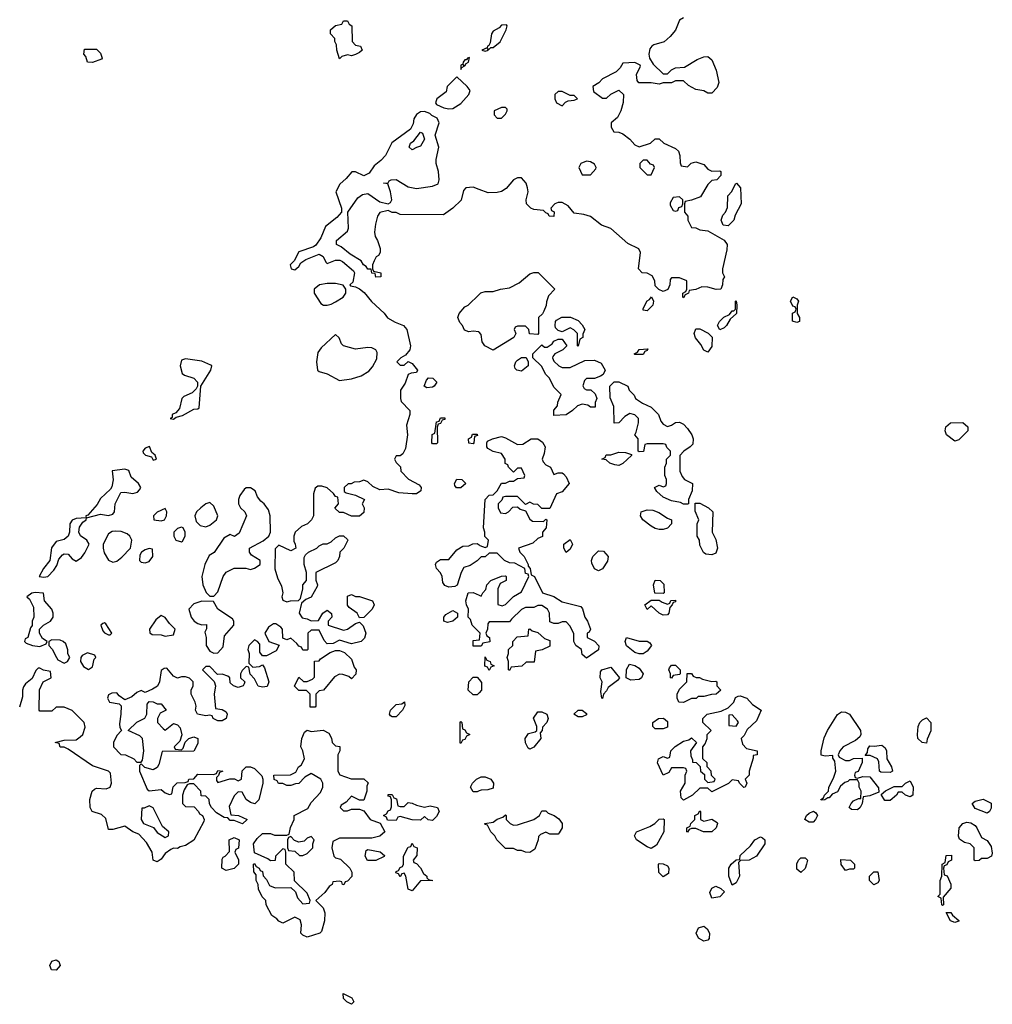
# Model space of a CAD drawing. Header units: inches. Extents: x 2601469 to 2753575, y 449403 to 582909.
# Tile 218 of 256: x 2627730 to 2632535, y 543678 to 548540. Entities that reach past the tile are written whole.
import ezdxf

# ---------------------------------------------------------------- set-up
doc = ezdxf.new("R2010")
doc.units = ezdxf.units.IN
doc.header["$MEASUREMENT"] = 0
doc.layers.add('C6524', color=7, linetype='Continuous')
doc.layers.add('C6534', color=7, linetype='Continuous')

msp = doc.modelspace()

# ---------------------------------------------------------------- linework, layer by layer
at = {"layer": 'C6524', "color": 4}
for points, elevation in [([(2629370, 548362), (2629350, 548366), (2629322, 548358), (2629310, 548346), (2629298, 548390), (2629296.4, 548416.4), (2629287.3, 548432.7), (2629287.3, 548447.3), (2629266, 548470), (2629266, 548490), (2629290, 548512), (2629322, 548518), (2629330, 548534), (2629350, 548534), (2629358, 548518), (2629372, 548510), (2629372.7, 548432.7), (2629390, 548414), (2629414, 548410), (2629422, 548390), (2629410, 548378), (2629390, 548368)], 32), ([(2628090, 548329), (2628066, 548330), (2628058, 548358), (2628048, 548370), (2628050, 548394), (2628110, 548394), (2628130, 548374), (2628138, 548350), (2628134.4, 548345.6)], 32), ([(2629953.2, 548353.2), (2629942, 548350), (2629938, 548342), (2629930, 548342), (2629921, 548330), (2629919.8, 548320.2), (2629910, 548315.3), (2629910, 548294), (2629915.3, 548304.7), (2629926, 548310), (2629922, 548318), (2629930, 548312), (2629936, 548324), (2629948, 548330)], 36), ([(2629890, 548258), (2629842.8, 548210), (2629836.9, 548183.1), (2629791.3, 548150), (2629784, 548130), (2629790, 548121), (2629825.2, 548105.2), (2629850, 548099.1), (2629870, 548102), (2629910, 548126), (2629949, 548170), (2629955.3, 548190), (2629941.2, 548210)], 36), ([(2629670, 547897.2), (2629654, 547910), (2629660.9, 547930), (2629678.4, 547941.6), (2629710, 547984.7), (2629719.8, 547979.8), (2629731, 547950), (2629710, 547915.3), (2629690, 547909.2)], 36), ([(2629290, 547238), (2629250, 547238), (2629212, 547230), (2629184.7, 547210), (2629184.7, 547190), (2629218, 547138), (2629231, 547131), (2629250, 547130.8), (2629270, 547134.8), (2629290, 547146.8), (2629328.7, 547170), (2629342, 547190), (2629342, 547210), (2629329, 547229)], 36), ([(2629290, 546986), (2629219.8, 546920.2), (2629203.5, 546896.5), (2629196, 546850), (2629202, 546810), (2629210, 546802), (2629250, 546792), (2629310, 546758), (2629370, 546767.3), (2629418, 546782), (2629455.9, 546804.1), (2629474.2, 546825.8), (2629494.2, 546865.8), (2629497.2, 546897.2), (2629489.1, 546909.1), (2629470, 546919), (2629450, 546921.2), (2629390, 546913.2), (2629330, 546929), (2629320.2, 546940.2), (2629308.4, 546968.4)], 36), ([(2628550, 546865.2), (2628530, 546858), (2628522.8, 546830), (2628533.2, 546793.2), (2628544.7, 546784.7), (2628590.6, 546770), (2628608.4, 546750), (2628608.5, 546730), (2628603.1, 546716.9), (2628582.8, 546697.2), (2628541.1, 546678.9), (2628531, 546670), (2628519.2, 546620.8), (2628501.6, 546598.4), (2628484, 546590), (2628483.6, 546576.4), (2628474, 546570), (2628490, 546568.2), (2628503.2, 546576.8), (2628535.1, 546584.9), (2628590, 546616), (2628610, 546618), (2628616.5, 546623.5), (2628626, 546730), (2628675.6, 546810), (2628679, 546830), (2628674.5, 546834.5), (2628630, 546853.2)], 36), ([(2629742, 546722), (2629728.7, 546730), (2629740.2, 546759.8), (2629749.3, 546770.7), (2629772, 546770), (2629790.7, 546750.7), (2629778, 546730), (2629770, 546725.2)], 36), ([(2629770, 546446), (2629766, 546450), (2629768.4, 546491.6), (2629782, 546498), (2629790, 546554), (2629802, 546558), (2629810, 546574), (2629830, 546574), (2629830, 546566), (2629818, 546562), (2629810, 546546), (2629798, 546542), (2629792.7, 546527.3), (2629794, 546450), (2629790, 546446)], 36), ([(2629970, 546446), (2629948.9, 546448.9), (2629948, 546470), (2629962, 546478), (2629967.3, 546492.7), (2629990, 546494), (2629992.7, 546487.3), (2629978, 546482), (2629974, 546450)], 36), ([(2628371.8, 546431.8), (2628350, 546424), (2628338.8, 546410), (2628340.7, 546400.7), (2628352, 546390), (2628381, 546381), (2628390, 546364.7), (2628406, 546370), (2628399, 546390), (2628382.5, 546402.5)], 36), ([(2628250, 546320.5), (2628188.1, 546311.9), (2628192.5, 546267.5), (2628186.1, 546233.9), (2628178.7, 546221.3), (2628130, 546176), (2628113.8, 546146.2), (2628066.4, 546093.6), (2628058, 546090), (2628059.6, 546080.4), (2628010, 546077), (2627990, 546068.7), (2627978.8, 546050), (2627977.1, 546010), (2627970.4, 545989.6), (2627950, 545973.6), (2627910, 545964), (2627888.1, 545931.9), (2627879.3, 545870), (2627848.4, 545830), (2627827.3, 545790), (2627850, 545786.8), (2627870, 545791.3), (2627898.9, 545821.1), (2627914.8, 545845.2), (2627924.2, 545875.8), (2627942.4, 545897.6), (2627950, 545902), (2627970, 545900.7), (2627990, 545878), (2628010, 545866.8), (2628035.1, 545884.9), (2628052.7, 545907.3), (2628073.2, 545950), (2628062.7, 545970), (2628031.3, 545991.3), (2628022, 546010), (2628025.4, 546034.6), (2628042, 546058), (2628059, 546070), (2628060.2, 546079.8), (2628130, 546099.1), (2628170, 546091.3), (2628190, 546098), (2628199, 546110), (2628202, 546150), (2628230, 546204.7), (2628250, 546206.8), (2628290, 546200.7), (2628312.3, 546207.7), (2628322, 546218), (2628329, 546230), (2628317.2, 546250), (2628280.9, 546280.9), (2628270, 546314)], 36), ([(2629910, 546228), (2629888.4, 546228.4), (2629880.4, 546240.4), (2629878, 546250), (2629890, 546271.3), (2629914, 546270), (2629934, 546250)], 36), ([(2628870, 546228.7), (2628850, 546228.7), (2628839.8, 546220.2), (2628818, 546190), (2628811.3, 546170), (2628812, 546150), (2628822, 546130), (2628842, 546110), (2628851, 546090), (2628815.3, 546004.7), (2628792, 545988), (2628770, 545998), (2628739.6, 545980.4), (2628690.8, 545909.2), (2628666.4, 545893.6), (2628644.7, 545850), (2628631, 545790), (2628636, 545750), (2628651.6, 545711.6), (2628670, 545694), (2628690, 545694), (2628710, 545714), (2628735.3, 545790), (2628750, 545811.3), (2628790, 545832), (2628848.4, 545831.6), (2628870, 545824.7), (2628890, 545831.3), (2628918, 545850), (2628918, 545870), (2628876.4, 545896.4), (2628866, 545910), (2628866, 545930), (2628933.6, 545966.4), (2628962, 545990), (2628969, 546010), (2628968.7, 546090), (2628959, 546119), (2628938, 546150), (2628922, 546162), (2628904.7, 546184.7), (2628894, 546214)], 36), ([(2628670, 546155.3), (2628650, 546148.7), (2628624.7, 546130), (2628604.7, 546110), (2628596, 546090), (2628602, 546062), (2628622, 546042), (2628650, 546036), (2628670, 546044.7), (2628702, 546070), (2628709, 546090), (2628690, 546138)], 36), ([(2628450, 546126), (2628410, 546108), (2628392, 546090), (2628394, 546070), (2628430, 546064.7), (2628446, 546070), (2628455.3, 546090), (2628458, 546110)], 36), ([(2628204.9, 546015.1), (2628187.3, 546012.7), (2628170, 546002), (2628142.8, 545950), (2628142.8, 545930), (2628147.3, 545907.3), (2628170, 545871.3), (2628190, 545861), (2628210, 545866), (2628234.8, 545885.2), (2628278, 545930), (2628284, 545970), (2628275.3, 545990), (2628260.9, 546000.9), (2628231.9, 546011.9)], 36), ([(2628530, 546034), (2628510, 546028), (2628492, 546010), (2628492, 545990), (2628502, 545970), (2628530, 545962), (2628535.3, 545964.7), (2628548, 545990), (2628548, 546010), (2628538, 546030)], 36), ([(2628370, 545928), (2628350, 545922), (2628332, 545910), (2628323.6, 545896.4), (2628322, 545870), (2628330, 545862), (2628350, 545858), (2628370, 545864.7), (2628388.7, 545890), (2628386, 545926)], 36), ([(2627807.7, 545712.3), (2627790, 545709), (2627766, 545690), (2627778.8, 545678.8), (2627799.3, 545639.3), (2627801, 545590), (2627792, 545570), (2627791.6, 545548.4), (2627783.6, 545536.4), (2627771.3, 545488.7), (2627758, 545482), (2627754, 545470), (2627762, 545462), (2627794, 545450), (2627830, 545444.7), (2627862, 545458), (2627866, 545470), (2627844, 545484), (2627828, 545510), (2627828, 545530), (2627848, 545550), (2627882, 545570), (2627895.3, 545590), (2627895.3, 545610), (2627888.7, 545630), (2627853.2, 545670), (2627848.4, 545708.4)], 36), ([(2628630, 545668), (2628590, 545655.3), (2628566, 545630), (2628578, 545590), (2628592, 545570), (2628610, 545558), (2628630, 545552), (2628652.7, 545552.7), (2628652.7, 545532.7), (2628644.7, 545515.3), (2628652, 545490), (2628652, 545450), (2628670, 545422), (2628690, 545412), (2628710, 545414), (2628736.4, 545443.6), (2628742, 545498), (2628788, 545550), (2628788.7, 545570), (2628782, 545582), (2628708.9, 545628.9), (2628687.3, 545667.3)], 36), ([(2629390, 545692), (2629410, 545692), (2629474, 545670), (2629482, 545650), (2629472, 545630), (2629430, 545588), (2629410, 545586), (2629398, 545610), (2629358, 545638), (2629349.1, 545649.1), (2629350, 545694), (2629370, 545702)], 36), ([(2629844, 545564), (2629826, 545570), (2629826, 545590), (2629836.4, 545603.6), (2629870, 545622), (2629894, 545610), (2629894, 545590), (2629870, 545569.2)], 36), ([(2628430, 545598), (2628403.5, 545576.5), (2628372, 545530), (2628372.7, 545512.7), (2628384.7, 545504.7), (2628430, 545502.8), (2628450, 545496), (2628490, 545502), (2628498, 545530), (2628470, 545558), (2628450, 545588)], 36), ([(2628150, 545562), (2628141, 545559), (2628132, 545550), (2628142, 545522), (2628150, 545512), (2628170, 545502), (2628178, 545502), (2628186, 545510), (2628156.5, 545556.5)], 36), ([(2627890, 545478), (2627874, 545470), (2627874, 545450), (2627891.6, 545431.6), (2627912, 545390), (2627919.6, 545379.6), (2627950, 545362), (2627966, 545370), (2627978, 545390), (2627968.7, 545408.7), (2627968.4, 545428.4), (2627958, 545458), (2627946, 545470), (2627930, 545475.3)], 36), ([(2629370, 545286), (2629356.4, 545296.4), (2629327.3, 545307.3), (2629310, 545308), (2629285.4, 545294.6), (2629231.1, 545228.9), (2629210, 545226), (2629194, 545210), (2629194, 545150), (2629190, 545146), (2629166, 545146), (2629166, 545210), (2629147.3, 545227.3), (2629110, 545228), (2629088.4, 545248.4), (2629110, 545294), (2629132.7, 545272.7), (2629150, 545272), (2629176.4, 545283.6), (2629187.3, 545292.7), (2629187.3, 545372.7), (2629210, 545374), (2629216.4, 545383.6), (2629264, 545416), (2629290, 545424.7), (2629310, 545424.7), (2629335.3, 545415.3), (2629370, 545382), (2629382.8, 545342.8), (2629392, 545330), (2629391.6, 545308.4)], 36), ([(2628066, 545414), (2628039.6, 545400.4), (2628032, 545390), (2628031.3, 545370), (2628045.4, 545345.4), (2628070, 545332), (2628090, 545344.7), (2628098, 545382), (2628106, 545390), (2628102, 545402)], 36), ([(2629570, 545098), (2629563.1, 545103.1), (2629558, 545110), (2629562, 545130), (2629590, 545158), (2629618, 545162), (2629631.6, 545171.6), (2629632.7, 545152.7), (2629622, 545130), (2629590, 545098)], 36), ([(2629410, 544686), (2629370, 544706), (2629343.6, 544676.4), (2629318, 544662), (2629314, 544650), (2629330, 544634), (2629350, 544634), (2629370, 544642), (2629410, 544642), (2629430, 544634), (2629462, 544590), (2629512, 544572), (2629534, 544530), (2629510, 544508), (2629470, 544498), (2629310, 544498), (2629278, 544482), (2629272, 544450), (2629282, 544410), (2629290, 544402), (2629315.3, 544395.3), (2629362, 544350), (2629372, 544330), (2629371.6, 544308.4), (2629350, 544286), (2629338, 544282), (2629331.6, 544268.4), (2629326, 544270), (2629322, 544282), (2629310, 544286), (2629278, 544282), (2629274, 544270), (2629259.6, 544260.4), (2629238, 544230), (2629194, 544190), (2629230, 544154), (2629238, 544130), (2629236, 544090), (2629222, 544038), (2629214, 544030), (2629150, 544009.2), (2629130, 544019), (2629119, 544030), (2629122, 544070), (2629115.3, 544095.3), (2629090, 544108), (2629030, 544078), (2629010, 544088), (2629000.4, 544100.4), (2628976.4, 544116.4), (2628948.4, 544168.4), (2628946, 544190), (2628928.4, 544208.4), (2628910, 544246), (2628908, 544270), (2628898, 544290), (2628898, 544318), (2628887.3, 544332.7), (2628886, 544370), (2628890, 544374), (2628898, 544358), (2628914, 544350), (2628918, 544338), (2628930, 544334), (2628932.7, 544312.7), (2628950, 544294), (2628964.7, 544264.7), (2628992.7, 544252.7), (2629070, 544254), (2629092.7, 544232.7), (2629103.6, 544203.6), (2629130, 544174), (2629162, 544178), (2629166, 544190), (2629150, 544226), (2629088, 544288), (2629086, 544330), (2629046, 544370), (2629046, 544430), (2629042, 544442), (2629030, 544446), (2628994, 544410), (2628992.7, 544387.3), (2628970, 544386), (2628956.4, 544396.4), (2628890, 544426), (2628886, 544470), (2628903.1, 544496.9), (2628930, 544522), (2628970, 544522), (2628990, 544514), (2629050, 544514), (2629062, 544518), (2629068.4, 544551.6), (2629086, 544590), (2629086, 544610), (2629154.6, 544645.4), (2629170, 544674), (2629216.4, 544723.6), (2629228, 544750), (2629228, 544770), (2629218, 544790), (2629170, 544818), (2629139.6, 544800.4), (2629110, 544768), (2629092.7, 544767.3), (2629070, 544758), (2629050, 544758), (2629030, 544768), (2629008.4, 544768.4), (2629002, 544782), (2628988.4, 544788.4), (2628986, 544810), (2629068.4, 544811.6), (2629095.3, 544824.7), (2629108, 544850), (2629120.4, 544859.6), (2629138, 544890), (2629129, 544930), (2629119, 544950), (2629124, 544990), (2629138, 545022), (2629150, 545032), (2629170, 545024.7), (2629230, 545032), (2629256.9, 545016.9), (2629271.6, 544991.6), (2629274, 544970), (2629290, 544954), (2629311.6, 544951.6), (2629312, 544930), (2629302, 544910), (2629302, 544830), (2629311.6, 544811.6), (2629368.4, 544791.6), (2629431.1, 544791.1), (2629452, 544772), (2629445.4, 544754.6), (2629444.7, 544730), (2629430, 544686)], 36), ([(2629910, 544966), (2629906, 544970), (2629906, 545010), (2629906, 545070), (2629910, 545074), (2629914, 545070), (2629918, 545038), (2629930, 545034), (2629938, 545018), (2629954, 545010), (2629938, 545002), (2629930, 544986), (2629918, 544982)], 36), ([(2629610, 544654), (2629630, 544654), (2629650, 544674), (2629670, 544672), (2629690, 544662), (2629730, 544652), (2629758, 544658), (2629794, 544650), (2629802, 544630), (2629790, 544606), (2629770, 544586), (2629748.4, 544588.4), (2629730, 544606), (2629710, 544588), (2629668.9, 544588.9), (2629610, 544606), (2629598, 544602), (2629590, 544586), (2629547.3, 544587.3), (2629542, 544602), (2629528, 544610), (2629542, 544618), (2629550, 544634), (2629562, 544638), (2629567.3, 544652.7), (2629567.3, 544687.3), (2629562, 544702), (2629550, 544706), (2629550, 544714), (2629570, 544714), (2629578, 544698), (2629592.7, 544692.7), (2629598, 544658)], 36), ([(2628370, 544658), (2628346, 544646), (2628334, 544646), (2628331.3, 544590), (2628342, 544570), (2628390.9, 544550.9), (2628410, 544526), (2628450, 544502), (2628466, 544510), (2628468, 544530), (2628435.5, 544555.5), (2628390, 544648)], 36), ([(2628750, 544338), (2628728.7, 544350), (2628730, 544394), (2628735.3, 544404.7), (2628746, 544410), (2628767.3, 544432.7), (2628766, 544490), (2628790, 544502), (2628814, 544490), (2628811.6, 544448.4), (2628798, 544442), (2628794, 544430), (2628811.6, 544391.6), (2628812, 544370), (2628790, 544348.7)], 36), ([(2629170, 544506), (2629150, 544498), (2629136, 544484), (2629110, 544478), (2629087.3, 544487.3), (2629070, 544506), (2629058, 544502), (2629054, 544490), (2629054, 544450), (2629058, 544438), (2629090, 544434), (2629112.7, 544412.7), (2629130, 544412), (2629150, 544422), (2629178, 544450), (2629178, 544470), (2629186, 544490)], 36), ([(2629670, 544238), (2629650, 544246), (2629638, 544310), (2629630, 544326), (2629618, 544322), (2629610, 544308), (2629602, 544322), (2629588, 544328), (2629590, 544334), (2629602, 544338), (2629610, 544354), (2629622, 544358), (2629626, 544370), (2629626, 544410), (2629650, 544454), (2629662, 544458), (2629670, 544474), (2629678, 544458), (2629694, 544450), (2629692.7, 544412.7), (2629674, 544390), (2629678, 544378), (2629690, 544374), (2629711.1, 544351.1), (2629724.7, 544324.7), (2629742, 544310), (2629742, 544302), (2629750, 544294), (2629772, 544290), (2629710, 544288)], 36), ([(2629490, 544388.7), (2629448.9, 544388.9), (2629438, 544410), (2629442, 544438), (2629450, 544442), (2629511.1, 544431.1), (2629532.7, 544412.7), (2629531.6, 544408.4)], 36), ([(2627910, 543846.6), (2627887.6, 543847.6), (2627879.3, 543870), (2627890, 543890.6), (2627910, 543897.3), (2627924.7, 543890), (2627930.7, 543870)], 36), ([(2629370, 543678), (2629346, 543690), (2629330, 543706), (2629328, 543732), (2629371.3, 543710), (2629382, 543690)], 36)]:
    msp.add_lwpolyline(points, close=True, dxfattribs=dict(at, elevation=elevation))
at = {"layer": 'C6524', "color": 4, "elevation": 36}
for points in [[(2630000, 547702), (2629970, 547713.2), (2629934, 547710), (2629923.6, 547696.4), (2629911.1, 547648.9), (2629870, 547608.7), (2629823.6, 547576.4), (2629610, 547578), (2629590, 547588), (2629570, 547588.7), (2629550, 547598), (2629510, 547588.7), (2629498.8, 547570), (2629487.7, 547530), (2629482.8, 547490), (2629486, 547470), (2629498, 547450), (2629511.3, 547410), (2629512, 547390), (2629503.6, 547376.4), (2629491.6, 547368.4), (2629482, 547350), (2629474, 547330), (2629474, 547310), (2629478, 547298), (2629514, 547290), (2629514, 547270), (2629490, 547269), (2629487.3, 547287.3), (2629470, 547288.7), (2629467.3, 547307.3), (2629450, 547308.7), (2629442, 547322), (2629428.7, 547330), (2629418, 547350), (2629362.9, 547382.9), (2629318.7, 547418.7), (2629295.3, 547430), (2629295.3, 547450), (2629350, 547496), (2629355.6, 547510), (2629351.6, 547590), (2629400.3, 547659.7), (2629423.5, 547676.5), (2629450, 547681.3), (2629510, 547641), (2629550, 547631.3), (2629562, 547638), (2629568.7, 547650), (2629562.7, 547690), (2629548.7, 547728.7), (2629528, 547732), (2629550, 547734), (2629555.3, 547744.7), (2629566, 547750), (2629590, 547750.6), (2629650, 547714.8), (2629690, 547706.8), (2629770, 547718), (2629798, 547730), (2629802, 547750), (2629799, 547790), (2629788.7, 547830), (2629788.7, 547850), (2629800.9, 547910), (2629783.7, 547970), (2629802.9, 548030), (2629793.4, 548053.4), (2629766.3, 548066.3), (2629756.6, 548076.6), (2629730, 548087), (2629710, 548085.1), (2629690, 548072), (2629678.4, 548050), (2629674.4, 548025.6), (2629660.5, 547999.5), (2629568.6, 547931.4), (2629537.3, 547870), (2629515.4, 547844.6), (2629482, 547818), (2629457.1, 547782.9), (2629430, 547769.2), (2629390, 547789), (2629371.3, 547788.7), (2629343.6, 547756.4), (2629311.6, 547728.4), (2629292, 547690), (2629320.7, 547610), (2629320.7, 547590), (2629297.2, 547562.8), (2629241.2, 547518.8), (2629217.4, 547462.6), (2629193.8, 547426.2), (2629182, 547418), (2629110, 547393.2), (2629086, 547350), (2629066.8, 547330), (2629072, 547310), (2629090, 547304.9), (2629110, 547321), (2629120.1, 547339.9), (2629144.2, 547355.8), (2629210, 547382.8), (2629230, 547371), (2629242.5, 547342.5), (2629250, 547336), (2629290, 547352.4), (2629312.3, 547352.3), (2629325.5, 547345.5), (2629379.2, 547299.2), (2629383.8, 547290), (2629376.8, 547243.2), (2629362, 547230), (2629365.4, 547225.4), (2629390, 547221), (2629410, 547210.8), (2629432.5, 547192.5), (2629467.7, 547147.7), (2629530.4, 547090.4), (2629547.7, 547067.7), (2629585.8, 547045.8), (2629626, 547030), (2629643, 547010), (2629661, 546930), (2629658, 546910), (2629636.9, 546883.1), (2629614, 546870), (2629594, 546850), (2629610, 546834), (2629630, 546834), (2629650, 546852), (2629670, 546842), (2629696, 546810), (2629690, 546798), (2629664.7, 546795.3), (2629650, 546788), (2629634.4, 546745.6), (2629611.3, 546710), (2629611, 546670), (2629615.3, 546655.3), (2629658, 546610), (2629658, 546590), (2629642, 546538), (2629646, 546490), (2629636.9, 546423.1), (2629623.6, 546396.4), (2629610, 546386), (2629590, 546386), (2629582, 546370), (2629590, 546354), (2629611.6, 546331.6), (2629614, 546310), (2629651.6, 546271.6), (2629703.6, 546243.6), (2629714, 546230), (2629712.7, 546212.7), (2629690, 546198), (2629670, 546198), (2629603.1, 546203.1), (2629550, 546222), (2629510, 546218), (2629474.6, 546234.6), (2629450, 546258), (2629430, 546266), (2629410, 546258), (2629383.6, 546256.4), (2629367.3, 546247.3), (2629352.7, 546247.3), (2629334, 546230), (2629334, 546210), (2629343.6, 546203.6), (2629390, 546192), (2629434, 546170), (2629422, 546150), (2629432, 546130), (2629430, 546106), (2629410, 546088.7), (2629370, 546088), (2629330, 546106), (2629310, 546106), (2629288, 546128), (2629306, 546150), (2629302, 546182), (2629290, 546186), (2629280.4, 546200.4), (2629248.9, 546228.9), (2629223.6, 546236.4), (2629203.6, 546236.4), (2629190, 546226), (2629182, 546198), (2629182, 546090), (2629172, 546070), (2629152, 546050), (2629122.5, 546037.5), (2629091, 546010), (2629084.7, 545990), (2629084.7, 545964.7), (2629092, 545950), (2629094, 545930), (2629070, 545918), (2629010, 545946), (2628992.7, 545927.3), (2628991.1, 545828.9), (2629003.5, 545783.5), (2629023.5, 545743.5), (2629031, 545710), (2629026, 545690), (2629030, 545674), (2629050, 545666), (2629069, 545671), (2629108, 545672), (2629118, 545682), (2629128.7, 545730), (2629128.7, 545750), (2629148, 545770), (2629148, 545810), (2629135.3, 545850), (2629136.4, 545883.6), (2629143.1, 545896.9), (2629158, 545910), (2629198, 545930), (2629210, 545942), (2629230, 545952), (2629250, 545952), (2629270, 545962), (2629290, 545982), (2629310, 545992), (2629330, 545992), (2629350, 545974), (2629352, 545970), (2629331.3, 545930), (2629312, 545910), (2629311.1, 545888.9), (2629302, 545870), (2629290, 545858), (2629194, 545810), (2629192.7, 545772.7), (2629202, 545750), (2629199.6, 545740.4), (2629171.1, 545688.9), (2629143.6, 545676.4), (2629122, 545658), (2629111.3, 545610), (2629126, 545586), (2629150, 545582), (2629170, 545572), (2629207.3, 545572.7), (2629228, 545610), (2629250, 545624.7), (2629271.6, 545608.4), (2629272, 545590), (2629254, 545570), (2629254, 545550), (2629330, 545524.7), (2629350, 545530.8), (2629390, 545558), (2629410, 545564.7), (2629427.3, 545547.3), (2629440.7, 545510), (2629434, 545486), (2629418, 545470), (2629370, 545457.2), (2629310, 545475.3), (2629279.6, 545460.4), (2629250, 545458), (2629234.6, 545474.6), (2629210, 545526), (2629170, 545526), (2629154, 545510), (2629154, 545430), (2629150, 545426), (2629130, 545426), (2629122, 545442), (2629110, 545446), (2629100.4, 545460.4), (2629070, 545486), (2629050, 545478), (2629030, 545486), (2629028, 545530), (2629020.4, 545540.4), (2628996.4, 545556.4), (2628983.6, 545556.4), (2628959.6, 545540.4), (2628942, 545510), (2628962, 545470), (2629012, 545452), (2628996.9, 545423.1), (2628950, 545398), (2628930, 545398), (2628916.4, 545416.4), (2628916.4, 545456.4), (2628906, 545470), (2628890, 545478), (2628862, 545450), (2628858, 545430), (2628864.7, 545410), (2628862, 545362), (2628882, 545342), (2628914.6, 545345.4), (2628930, 545354), (2628939.8, 545339.8), (2628961, 545270), (2628953, 545247), (2628930, 545244), (2628909.3, 545249.3), (2628890, 545286), (2628868.4, 545308.4), (2628862, 545342), (2628850, 545346), (2628830, 545326), (2628822, 545310), (2628822, 545290), (2628842, 545270), (2628839.6, 545260.4), (2628834, 545250), (2628810, 545242), (2628786, 545250), (2628770, 545266), (2628768, 545290), (2628758, 545298), (2628730, 545308), (2628707.3, 545307.3), (2628670, 545346), (2628650, 545346), (2628634, 545330), (2628692, 545272), (2628698, 545250), (2628692, 545210), (2628698, 545138), (2628730, 545134), (2628750, 545122), (2628756, 545110), (2628751.3, 545090), (2628730, 545078), (2628710, 545078), (2628686, 545090), (2628682, 545102), (2628670, 545106), (2628650, 545102), (2628608.7, 545110), (2628599, 545130), (2628602, 545150), (2628598, 545170), (2628578, 545210), (2628578, 545230), (2628588, 545250), (2628588, 545270), (2628568.9, 545288.9), (2628550, 545295.3), (2628530, 545295.3), (2628510, 545288.7), (2628490, 545298), (2628458, 545338), (2628443.6, 545336.4), (2628430, 545326), (2628421, 545270), (2628410.6, 545249.4), (2628386.4, 545233.6), (2628350, 545218), (2628330, 545228), (2628310, 545218), (2628284, 545196), (2628250, 545182), (2628221.2, 545201.2), (2628210, 545215.3), (2628185.4, 545214.6), (2628170, 545206), (2628164.7, 545190), (2628174, 545170), (2628222, 545162), (2628231.3, 545151.3), (2628230.9, 545110.9), (2628222.8, 545062.8), (2628224.7, 545044.7), (2628234, 545030), (2628210, 545006), (2628194, 544970), (2628194, 544950), (2628230, 544912), (2628254, 544910), (2628294, 544890), (2628310, 544874), (2628330, 544874), (2628336.4, 544883.6), (2628344, 544930), (2628338, 544990), (2628324, 545004), (2628266, 545030), (2628310, 545072), (2628348.4, 545091.6), (2628358, 545110), (2628360.4, 545159.6), (2628370, 545174), (2628390, 545172), (2628410, 545162), (2628430, 545162), (2628454, 545130), (2628424.7, 545115.3), (2628412, 545090), (2628412, 545070), (2628439.6, 545039.6), (2628450, 545032), (2628490, 545064.7), (2628510, 545058), (2628522.8, 545042.8), (2628531.6, 545008.4), (2628522, 544978), (2628494, 544950), (2628498, 544938), (2628530, 544934), (2628538, 544942), (2628547.3, 544972.7), (2628566, 544990), (2628590, 544998), (2628611.3, 544990), (2628610, 544966), (2628591.6, 544928.4), (2628434, 544926), (2628418, 544862), (2628410, 544848), (2628390, 544835.3), (2628348, 544848), (2628330, 544866), (2628322, 544858), (2628322, 544830), (2628361, 544741), (2628370, 544732), (2628430, 544738), (2628450, 544722), (2628470, 544714), (2628482, 544718), (2628488.4, 544751.6), (2628508.4, 544771.6), (2628547.3, 544772.7), (2628562, 544778), (2628566, 544790), (2628590, 544792), (2628610, 544814), (2628688, 544812), (2628702, 544818), (2628710, 544832), (2628734, 544830), (2628718, 544822), (2628712.7, 544807.3), (2628702, 544798), (2628703.6, 544783.6), (2628710, 544774), (2628768, 544792), (2628791.3, 544791.3), (2628810, 544782), (2628826, 544790), (2628829, 544831), (2628849.1, 544850.9), (2628870, 544851.3), (2628890, 544842), (2628926, 544806), (2628932, 544790), (2628932, 544770), (2628912, 544688), (2628892, 544668), (2628870, 544675.3), (2628848.7, 544690), (2628830, 544726), (2628810, 544728), (2628790, 544708), (2628765.4, 544654.6), (2628774, 544614), (2628811.1, 544611.1), (2628854, 544590), (2628831.6, 544568.4), (2628790, 544586), (2628770, 544586), (2628758, 544598), (2628740.4, 544600.4), (2628703.1, 544623.1), (2628678, 544650), (2628668.4, 544668.4), (2628666, 544690), (2628650, 544706), (2628627.3, 544707.3), (2628626, 544730), (2628590, 544766), (2628570, 544766), (2628558, 544762), (2628543.6, 544736.4), (2628534, 544710), (2628534, 544670), (2628550, 544654), (2628592.7, 544652.7), (2628614, 544630), (2628618, 544618), (2628634, 544610), (2628642, 544590), (2628639.6, 544580.4), (2628590.7, 544489.3), (2628550, 544462), (2628523.6, 544456.4), (2628510, 544448), (2628490, 544448.7), (2628476.9, 544443.1), (2628450, 544422), (2628430, 544395.3), (2628410, 544382), (2628389.1, 544389.1), (2628385.2, 544430), (2628356.9, 544476.9), (2628318.6, 544518.6), (2628289.5, 544529.5), (2628250, 544558), (2628190, 544541.2), (2628170, 544542), (2628156, 544596), (2628135.1, 544615.1), (2628088, 544630), (2628079, 544650), (2628077.2, 544690), (2628088.7, 544730), (2628100.2, 544739.8), (2628110, 544744.7), (2628158, 544742), (2628178, 544750), (2628184, 544770), (2628179, 544819), (2628168.9, 544828.9), (2628090, 544855.3), (2627970, 544938), (2627950, 544948), (2627930, 544948), (2627926, 544966), (2627906, 544970), (2627950, 544982), (2628010, 544984.7), (2628030, 544998), (2628042, 545010), (2628053.6, 545046.4), (2628048.9, 545068.9), (2627990, 545128), (2627950, 545146), (2627910, 545146), (2627890, 545126), (2627830, 545126), (2627826, 545130), (2627828.4, 545231.6), (2627846, 545270), (2627886, 545290), (2627882, 545322), (2627848.4, 545328.4), (2627830, 545338), (2627822, 545338), (2627810, 545326), (2627792.7, 545287.3), (2627759.6, 545260.4), (2627750, 545246), (2627744.7, 545230), (2627743.6, 545196.4), (2627730, 545146)], [(2630000, 546997.8), (2629999, 546999), (2629970, 547002), (2629950, 546998), (2629927.3, 547007.3), (2629918, 547030), (2629904.7, 547044.7), (2629895.3, 547070), (2629902, 547090), (2629930, 547122), (2629946, 547130), (2630000, 547183.3)], [(2630000, 545878), (2629990, 545868), (2629955.3, 545844.7), (2629924.7, 545835.3), (2629911.3, 545810), (2629891.6, 545748.4), (2629879.6, 545740.4), (2629850, 545738), (2629830, 545746), (2629820.4, 545760.4), (2629818, 545790), (2629808.9, 545808.9), (2629789, 545830), (2629784, 545850), (2629790, 545862), (2629810, 545874), (2629850, 545874), (2629890, 545922), (2629920.4, 545939.6), (2629950, 545942), (2629968.4, 545951.6), (2629990, 545954), (2630000, 545946.4)], [(2630000, 545516), (2629966, 545550), (2629958, 545578), (2629946, 545590), (2629948, 545630), (2629938, 545650), (2629935.3, 545670), (2629946, 545710), (2629970, 545712), (2630000, 545698.5)], [(2630000, 545446), (2629970, 545446), (2629970, 545474), (2630000, 545477.7)], [(2630000, 545216.4), (2629990, 545206), (2629970, 545206), (2629946, 545230), (2629948.9, 545271.1), (2629970, 545294), (2629990, 545294), (2630000, 545282.2)], [(2630000, 544731.7), (2629990, 544728), (2629970, 544728), (2629958, 544750), (2629968, 544770), (2629988, 544790), (2630000, 544796)]]:
    msp.add_lwpolyline(points, dxfattribs=at)
at = {"layer": 'C6534', "color": 4, "elevation": 36}
for points in [[(2631010, 548548.7), (2630990, 548538), (2630970.9, 548489.1), (2630943.6, 548456.4), (2630914, 548430), (2630863.6, 548416.4), (2630854, 548410), (2630843.6, 548396.4), (2630838, 548370), (2630842, 548350), (2630859.6, 548319.6), (2630910, 548272), (2630930, 548272), (2630950, 548292), (2630970, 548302), (2631014.6, 548305.4), (2631077.2, 548342.8), (2631110, 548356), (2631130, 548358), (2631150, 548342), (2631171, 548290), (2631184.7, 548230), (2631175.3, 548204.7), (2631150, 548178), (2631130, 548178), (2631110, 548188), (2631070, 548195.3), (2631034.6, 548214.6), (2631010, 548238), (2630970, 548238), (2630950, 548228), (2630910, 548228), (2630890, 548222), (2630850, 548228), (2630788.4, 548228.4), (2630780.4, 548240.4), (2630778, 548270), (2630798, 548310), (2630795.3, 548315.3), (2630770, 548328), (2630710, 548326), (2630696.9, 548303.1), (2630676.9, 548283.1), (2630610, 548248), (2630591.1, 548228.9), (2630562, 548210), (2630565.4, 548185.4), (2630610, 548152), (2630630, 548152), (2630650, 548172), (2630690, 548192), (2630714, 548170), (2630711.6, 548131.6), (2630701, 548090), (2630683.5, 548056.5), (2630652, 548030), (2630652, 548010), (2630666.4, 547986.4), (2630690, 547984.7), (2630710, 547976), (2630744.7, 547950), (2630770, 547922), (2630790, 547912), (2630846, 547930), (2630870, 547952), (2630890, 547952), (2630912, 547930), (2630970, 547904.7), (2630984.7, 547890), (2630992, 547870), (2630992.7, 547832.7), (2630998, 547818), (2631030, 547814), (2631048.4, 547831.6), (2631070, 547838), (2631110, 547824.7), (2631130, 547802), (2631150, 547792), (2631190, 547794), (2631194, 547790), (2631194, 547770), (2631174, 547750), (2631150, 547746), (2631130, 547726), (2631094.4, 547665.6), (2631050, 547648), (2631018, 547642), (2631014, 547630), (2631014, 547590), (2631032, 547570), (2631032, 547550), (2631050, 547514), (2631070, 547512), (2631090, 547502), (2631130, 547498), (2631210, 547452), (2631224.7, 547430), (2631223.6, 547403.6), (2631202, 547310), (2631202, 547290), (2631212, 547270), (2631203.6, 547256.4), (2631202, 547230), (2631194, 547210), (2631171.6, 547208.4), (2631130, 547219), (2631099.6, 547220.4), (2631070, 547208), (2631038, 547202), (2631034, 547190), (2631018, 547182), (2631010, 547166), (2631006, 547170), (2631006, 547190), (2631022, 547198), (2631026, 547210), (2631026, 547250), (2630990, 547266), (2630950, 547266), (2630943.6, 547256.4), (2630942, 547230), (2630932.7, 547207.3), (2630910, 547198), (2630887.3, 547207.3), (2630870, 547226), (2630868, 547250), (2630855.3, 547275.3), (2630830, 547288), (2630806, 547290), (2630788, 547310), (2630798, 547390), (2630788.4, 547408.4), (2630734.6, 547434.6), (2630650, 547508.7), (2630605.2, 547525.2), (2630550, 547568.7), (2630518, 547578), (2630470, 547584), (2630440.4, 547620.4), (2630410, 547638), (2630390, 547638), (2630374, 547630), (2630354, 547610), (2630358, 547598), (2630371.6, 547591.6), (2630370, 547568), (2630346, 547570), (2630342, 547582), (2630330, 547586), (2630318, 547598), (2630270, 547602.7), (2630255.3, 547610), (2630234, 547630), (2630233.2, 547650), (2630242.7, 547690), (2630239.3, 547710), (2630232.3, 547732.3), (2630210, 547759), (2630190, 547759), (2630170.6, 547749.4), (2630133.7, 547706.3), (2630110, 547692.3), (2630090, 547686.6), (2630045.1, 547685.1), (2630000, 547702)], [(2630000, 547183.3), (2630008.4, 547191.6), (2630030, 547198), (2630070, 547198), (2630106, 547210), (2630150, 547216), (2630198.6, 547241.4), (2630250, 547284.7), (2630270, 547292), (2630291.6, 547291.6), (2630374, 547210), (2630343.6, 547176.4), (2630332.7, 547147.3), (2630331.6, 547128.4), (2630319.6, 547100.4), (2630312.7, 547087.3), (2630294, 547070), (2630294, 546990), (2630290, 546986), (2630248.4, 546988.4), (2630246, 547010), (2630230, 547026), (2630190, 547026), (2630178, 547022), (2630174, 547010), (2630182, 546990), (2630172, 546970), (2630070, 546908), (2630028.9, 546928.9), (2630015.3, 546950), (2630010, 546986), (2630000, 546997.8)], [(2630000, 545946.4), (2630003.6, 545943.6), (2630030, 545934), (2630042, 545938), (2630046, 545970), (2630028, 545988), (2630028, 546010), (2630022, 546030), (2630029.2, 546170.8), (2630050, 546192), (2630070, 546194), (2630090, 546214), (2630110, 546252), (2630130, 546252), (2630150, 546262), (2630170, 546262), (2630190, 546274), (2630222, 546278), (2630226, 546290), (2630210, 546326), (2630190, 546326), (2630170, 546306), (2630146, 546330), (2630142, 546342), (2630128, 546348), (2630128, 546370), (2630110, 546398), (2630070, 546408), (2630043.1, 546423.1), (2630038, 546430), (2630038, 546450), (2630042, 546458), (2630066, 546470), (2630110, 546481), (2630130, 546476), (2630190, 546442), (2630216.4, 546443.6), (2630258, 546470), (2630290.7, 546470), (2630313.5, 546453.5), (2630326.4, 546430), (2630322, 546398), (2630311.3, 546370), (2630316.9, 546356.9), (2630330, 546342), (2630352, 546330), (2630370, 546294), (2630390, 546302), (2630410, 546302), (2630416.9, 546296.9), (2630430, 546282), (2630444.7, 546250), (2630410, 546208.7), (2630382, 546198), (2630350, 546126), (2630310, 546126), (2630290, 546146), (2630268.4, 546148.4), (2630250, 546158), (2630230, 546146), (2630190, 546186), (2630130, 546186), (2630118, 546182), (2630112.7, 546167.3), (2630094, 546150), (2630094, 546130), (2630105.4, 546105.4), (2630130, 546102), (2630146, 546110), (2630167.3, 546132.7), (2630190, 546134), (2630203.6, 546123.6), (2630230, 546114), (2630250, 546074), (2630263.6, 546063.6), (2630318, 546062), (2630330, 546074), (2630334, 546070), (2630332, 546030), (2630314, 546010), (2630312.7, 545987.3), (2630290, 545978), (2630265.4, 545954.6), (2630194, 545930), (2630202, 545910), (2630222, 545890), (2630242, 545850), (2630242, 545842), (2630252, 545830), (2630258, 545798), (2630274, 545790), (2630314, 545710), (2630370, 545691), (2630410, 545666), (2630502, 545642), (2630511.6, 545631.6), (2630522.8, 545590), (2630536, 545570), (2630550.9, 545530.9), (2630543.6, 545516.4), (2630534, 545510), (2630534, 545490), (2630570, 545471.3), (2630591.1, 545448.9), (2630590, 545428), (2630530, 545388), (2630510, 545406), (2630506, 545430), (2630478, 545450), (2630468.7, 545470), (2630467.3, 545507.3), (2630450, 545546), (2630430, 545566), (2630410, 545566), (2630390, 545558), (2630370, 545558), (2630350, 545566), (2630348, 545610), (2630338, 545630), (2630310, 545648), (2630290, 545648), (2630270, 545638), (2630230, 545638), (2630210, 545628), (2630159.6, 545580.4), (2630150, 545566), (2630050, 545566), (2630043.6, 545556.4), (2630042, 545530), (2630034, 545510), (2630038, 545498), (2630052, 545490), (2630052.7, 545467.3), (2630018, 545462), (2630010, 545446), (2630000, 545446)], [(2630000, 545698.5), (2630010, 545694), (2630018, 545710), (2630034, 545726), (2630038, 545750), (2630058, 545770), (2630110, 545792), (2630130, 545794), (2630134, 545790), (2630134, 545770), (2630104.7, 545755.3), (2630092, 545730), (2630092.7, 545652.7), (2630114.6, 545645.4), (2630130, 545652), (2630170, 545692), (2630210, 545714), (2630246, 545790), (2630242, 545802), (2630230, 545806), (2630226, 545830), (2630176.4, 545856.4), (2630150, 545858), (2630126, 545870), (2630090, 545906), (2630050, 545906), (2630030, 545888), (2630010, 545888), (2630000, 545878)], [(2630000, 545477.7), (2630002, 545478), (2630006, 545510), (2630000, 545516)], [(2630000, 545282.2), (2630012.7, 545267.3), (2630011.6, 545228.4), (2630000, 545216.4)], [(2630000, 544796), (2630010, 544801), (2630030, 544801), (2630058, 544790), (2630071.3, 544770), (2630070, 544746), (2630043.6, 544736.4), (2630010, 544735.3), (2630000, 544731.7)]]:
    msp.add_lwpolyline(points, dxfattribs=at)
for points in [[(2630134.6, 548514.6), (2630110, 548512.3), (2630099.5, 548500.5), (2630070, 548484), (2630060.7, 548470), (2630054.8, 548425.2), (2630047.3, 548412.7), (2630042, 548410), (2630039.6, 548400.4), (2630014, 548390), (2630030, 548384.7), (2630046, 548390), (2630042, 548398), (2630050, 548394), (2630058, 548402), (2630070, 548402.8), (2630104, 548430), (2630133.2, 548490), (2630138, 548510)], [(2630410, 548186), (2630390, 548186), (2630374, 548170), (2630374, 548150), (2630382, 548130), (2630410, 548114), (2630427.3, 548132.7), (2630440.4, 548139.6), (2630470, 548142), (2630486, 548150), (2630470, 548166), (2630450, 548166)], [(2630130, 548106), (2630110, 548106), (2630074, 548090), (2630074, 548070), (2630090, 548054), (2630110, 548054), (2630130, 548074), (2630138, 548090), (2630138, 548098)], [(2630530, 547842), (2630502, 547830), (2630492, 547810), (2630510, 547774), (2630550, 547774), (2630576.4, 547803.6), (2630578, 547810), (2630570, 547826), (2630550, 547838)], [(2630830, 547846), (2630810, 547846), (2630794, 547830), (2630794, 547810), (2630830, 547774), (2630850, 547774), (2630866, 547810), (2630862, 547822), (2630847.3, 547827.3)], [(2631230, 547522), (2631205.2, 547525.2), (2631195.3, 547550), (2631204.7, 547575.3), (2631218, 547590), (2631227.3, 547612.7), (2631228, 547670), (2631248.4, 547691.6), (2631266, 547730), (2631272, 547732), (2631292, 547710), (2631294, 547630), (2631264.7, 547575.3), (2631258, 547550)], [(2630990, 547666), (2630958, 547662), (2630943.6, 547636.4), (2630943.6, 547623.6), (2630958, 547598), (2630970, 547594), (2630982, 547598), (2630987.3, 547612.7), (2631002, 547618), (2631006, 547630), (2631006, 547650)], [(2630830, 547102), (2630810, 547106), (2630810, 547114), (2630830, 547151.3), (2630842, 547158), (2630852, 547172), (2630862, 547150), (2630858, 547130)], [(2631570, 547044), (2631548.4, 547051.6), (2631548.4, 547091.6), (2631562, 547098), (2631566, 547110), (2631562, 547122), (2631550, 547126), (2631538, 547150), (2631550, 547171), (2631570, 547162), (2631578, 547150), (2631572, 547130), (2631572, 547090), (2631582, 547070), (2631582, 547050)], [(2631190, 547008), (2631178, 547030), (2631188, 547050), (2631209.1, 547070.9), (2631236.4, 547083.6), (2631250, 547102), (2631258, 547102), (2631266, 547110), (2631266, 547150), (2631270, 547152), (2631274, 547130), (2631271.3, 547090), (2631239.6, 547060.4), (2631222, 547030), (2631210, 547018)], [(2630490, 546928), (2630486, 546930), (2630486, 546990), (2630468.4, 547008.4), (2630450, 547018), (2630410, 546998), (2630390, 547006), (2630378, 547018), (2630375.3, 547030), (2630378, 547050), (2630383.1, 547056.9), (2630409.1, 547070.9), (2630450.9, 547070.9), (2630490, 547054), (2630510, 547034), (2630522, 547010), (2630512.7, 546987.3), (2630512, 546970), (2630498, 546962)], [(2631130, 546898), (2631110, 546908), (2631096, 546936), (2631069.1, 546969.1), (2631062, 546990), (2631070, 547014), (2631090, 547014), (2631132, 546992), (2631152, 546972), (2631150, 546926)], [(2630410, 546822), (2630450, 546822), (2630523.1, 546856.9), (2630570, 546858), (2630603.6, 546843.6), (2630622, 546810), (2630612.7, 546787.3), (2630599.6, 546780.4), (2630570, 546768), (2630530, 546768), (2630521, 546759), (2630512.7, 546732.7), (2630519.6, 546719.6), (2630530, 546712), (2630551.6, 546711.6), (2630572.7, 546692.7), (2630582, 546670), (2630574, 546650), (2630572.7, 546627.3), (2630550, 546626), (2630536.4, 546636.4), (2630510, 546642), (2630486.4, 546633.6), (2630462, 546610), (2630430, 546588.7), (2630370, 546586), (2630368.4, 546611.6), (2630387.3, 546632.7), (2630388.4, 546651.6), (2630406, 546690), (2630370, 546726), (2630348, 546770), (2630330, 546788), (2630308.4, 546828.4), (2630266, 546870), (2630266, 546890), (2630310, 546934), (2630323.6, 546923.6), (2630336.4, 546923.6), (2630360.4, 546939.6), (2630370, 546952), (2630390, 546962), (2630410, 546962), (2630434, 546930), (2630414, 546910), (2630374, 546890), (2630363.6, 546876.4), (2630362, 546870), (2630370, 546854), (2630394, 546830)], [(2630770, 546886), (2630766, 546890), (2630782, 546898), (2630790, 546912), (2630834, 546914), (2630830, 546906), (2630818, 546902), (2630810, 546886)], [(2630210, 546804), (2630186, 546810), (2630178, 546818), (2630175.3, 546830), (2630182, 546850), (2630190, 546858), (2630210, 546871.3), (2630232, 546872), (2630242, 546850), (2630242, 546830)], [(2630930, 546532), (2630950, 546538), (2630970, 546551.3), (2630990, 546552), (2631010, 546542), (2631030, 546522), (2631051.3, 546490), (2631058, 546470), (2631055.3, 546444.7), (2631042, 546430), (2631011.3, 546410), (2630991.6, 546388.4), (2630992, 546310), (2631003.6, 546283.6), (2631014, 546270), (2631054, 546250), (2631052.7, 546212.7), (2631034, 546170), (2631034, 546150), (2631030, 546148), (2631010, 546148), (2630995.3, 546155.3), (2630950, 546164), (2630910, 546182), (2630878, 546210), (2630866, 546230), (2630890, 546242), (2630910, 546234), (2630922, 546238), (2630926, 546250), (2630926, 546270), (2630918, 546290), (2630918, 546330), (2630926, 546350), (2630926, 546370), (2630946, 546390), (2630946, 546410), (2630927.3, 546427.3), (2630922, 546442), (2630910, 546446), (2630830, 546446), (2630818, 546442), (2630812.7, 546407.3), (2630790, 546406), (2630786, 546410), (2630786, 546470), (2630768.7, 546490), (2630776.4, 546503.6), (2630788, 546550), (2630788, 546570), (2630770, 546588), (2630745.4, 546594.6), (2630719.6, 546580.4), (2630690.9, 546549.1), (2630667.3, 546547.3), (2630666, 546630), (2630647.3, 546672.7), (2630646, 546730), (2630668, 546752), (2630691.1, 546751.1), (2630734, 546730), (2630742, 546710), (2630765.4, 546685.4), (2630772, 546670), (2630806.8, 546646.8), (2630850, 546626), (2630886, 546590), (2630898, 546558), (2630910, 546542)], [(2632350, 546458), (2632309.2, 546490), (2632302.7, 546510), (2632305.2, 546530), (2632328, 546550), (2632390, 546551), (2632414, 546530), (2632414, 546510), (2632370, 546466)], [(2630690, 546338), (2630670, 546342), (2630646, 546350), (2630627.3, 546367.3), (2630606, 546370), (2630622, 546378), (2630628.4, 546391.6), (2630650, 546392), (2630690, 546404.7), (2630723.6, 546403.6), (2630752.7, 546392.7), (2630752.7, 546387.3), (2630710, 546348)], [(2631150, 545898), (2631120.4, 545900.4), (2631108.4, 545908.4), (2631090, 545946), (2631088, 545970), (2631078, 545990), (2631078, 546050), (2631086, 546070), (2631067.3, 546112.7), (2631068, 546152), (2631090, 546152), (2631134, 546130), (2631154, 546110), (2631152, 546010), (2631170, 545974), (2631178, 545930), (2631170, 545906)], [(2630910, 546022.7), (2630890, 546022.9), (2630870, 546027.3), (2630850, 546038.4), (2630809.6, 546070), (2630797, 546090), (2630801.2, 546110), (2630830, 546119.3), (2630858.8, 546118.8), (2630887.3, 546107.3), (2630930, 546078), (2630951, 546071), (2630951.3, 546050), (2630930, 546029)], [(2630430, 545908.7), (2630418, 545930), (2630418, 545950), (2630450, 545974), (2630462, 545950), (2630450, 545926)], [(2630590, 545818), (2630570, 545828), (2630556.4, 545856.4), (2630555.3, 545870), (2630562, 545890), (2630590, 545918), (2630615.3, 545915.3), (2630638, 545890), (2630634.4, 545865.6), (2630610, 545828)], [(2630910, 545706), (2630868, 545708), (2630862, 545750), (2630870, 545772), (2630894, 545770), (2630912.7, 545752.7), (2630914, 545710)], [(2630910, 545599), (2630890, 545609), (2630850, 545646), (2630830, 545628), (2630818, 545650), (2630850, 545674), (2630890, 545674), (2630903.6, 545663.6), (2630930, 545654), (2630942, 545658), (2630947.3, 545672.7), (2630970, 545674), (2630970, 545666), (2630958, 545662), (2630954, 545650), (2630942, 545638), (2630938, 545610), (2630930, 545602)], [(2630150, 545326), (2630146, 545330), (2630146, 545370), (2630138, 545390), (2630146, 545410), (2630146, 545430), (2630166, 545450), (2630166, 545470), (2630187.3, 545492.7), (2630242, 545498), (2630246, 545530), (2630250, 545532), (2630262, 545522), (2630290, 545514), (2630323.6, 545483.6), (2630350, 545474), (2630350, 545446), (2630311.6, 545428.4), (2630278, 545422), (2630272, 545368), (2630232.7, 545367.3), (2630211.6, 545348.4), (2630158, 545342)], [(2630790, 545408.7), (2630770, 545415.3), (2630728.7, 545448.7), (2630722, 545470), (2630728, 545490), (2630790, 545471), (2630830.9, 545470.9), (2630843.6, 545463.6), (2630852, 545450), (2630830, 545422), (2630810, 545408.7)], [(2630050, 545326), (2630042, 545342), (2630028.4, 545348.4), (2630030, 545394), (2630038, 545378), (2630054, 545370), (2630058, 545358), (2630074, 545350), (2630058, 545342)], [(2630610, 545188), (2630606, 545190), (2630602, 545222), (2630608, 545270), (2630598, 545290), (2630600.4, 545319.6), (2630606, 545330), (2630650, 545342), (2630694, 545290), (2630683.6, 545276.4), (2630638, 545242), (2630630, 545226), (2630614, 545210)], [(2630750, 545278), (2630726, 545290), (2630728.7, 545331.3), (2630743.1, 545356.9), (2630770, 545351.3), (2630790, 545338), (2630811.3, 545310), (2630802, 545290), (2630790, 545282)], [(2630950, 545288), (2630946, 545290), (2630946, 545310), (2630938, 545330), (2630940.4, 545339.6), (2630950, 545352), (2630970, 545352), (2630994, 545330), (2630994, 545310), (2630990, 545306), (2630958, 545302)], [(2631072, 545292), (2631088, 545292), (2631103.6, 545283.6), (2631150, 545272), (2631170, 545274), (2631174, 545270), (2631174, 545250), (2631194, 545230), (2631171.1, 545208.9), (2631148.4, 545208.4), (2631110, 545198), (2631082, 545198), (2631071.6, 545188.4), (2631050, 545188), (2631010, 545169), (2630986, 545170), (2630978, 545190), (2630978, 545210), (2630990, 545234), (2631026, 545270), (2631028, 545312), (2631050, 545312), (2631058, 545298)], [(2631308, 544748), (2631286, 544770), (2631282, 544782), (2631250, 544786), (2631231.6, 544768.4), (2631150, 544728), (2631130, 544746), (2631090, 544746), (2631054, 544710), (2631010, 544686), (2630998, 544698), (2630995.3, 544730), (2631018, 544770), (2631018, 544810), (2631026, 544830), (2631022, 544842), (2631010, 544846), (2630950, 544846), (2630936.9, 544823.1), (2630910, 544808.7), (2630882, 544870), (2630886, 544890), (2630910, 544902), (2630930, 544894), (2630942, 544898), (2630948, 544930), (2630969.2, 544950.8), (2631010, 544978), (2631036.4, 544983.6), (2631050, 544994), (2631074, 544970), (2631044.7, 544930), (2631045.4, 544905.4), (2631054, 544886), (2631054, 544874), (2631072, 544872), (2631092.7, 544852.7), (2631094, 544830), (2631112.7, 544812.7), (2631114, 544790), (2631130, 544774), (2631162, 544778), (2631166, 544790), (2631147.3, 544807.3), (2631146, 544830), (2631126, 544850), (2631126, 544870), (2631106, 544890), (2631106, 544950), (2631116.4, 544963.6), (2631126, 544990), (2631126, 545010), (2631146, 545030), (2631106, 545070), (2631106, 545090), (2631126, 545110), (2631195.3, 545124.7), (2631230, 545142), (2631258, 545170), (2631267.3, 545192.7), (2631280.4, 545199.6), (2631290, 545202), (2631322, 545190), (2631350, 545158), (2631394, 545130), (2631370, 545078), (2631324.7, 545035.3), (2631310, 545006), (2631294, 544990), (2631302, 544962), (2631321, 544941), (2631374, 544930), (2631374, 544910), (2631354, 544906), (2631354, 544894), (2631334, 544830), (2631334, 544810), (2631314, 544790), (2631322, 544770), (2631314, 544750)], [(2630490, 545098), (2630468, 545110), (2630489.3, 545130.7), (2630510, 545131), (2630530, 545114), (2630530, 545108), (2630510, 545098)], [(2630250, 544938), (2630242, 544942), (2630228.9, 544968.9), (2630228, 544990), (2630244, 545016), (2630276.4, 545023.6), (2630286, 545030), (2630286, 545050), (2630268.4, 545091.6), (2630290, 545122), (2630310, 545122), (2630334, 545110), (2630342, 545090), (2630334, 545070), (2630312.7, 545047.3), (2630312, 545030), (2630302, 545018), (2630304.7, 544990), (2630270, 544948)], [(2630870, 545038), (2630858, 545050), (2630858, 545070), (2630886, 545090), (2630911.1, 545091.1), (2630930, 545074), (2630930, 545046), (2630910, 545038)], [(2631250, 545108), (2631234, 545106), (2631234, 545054), (2631270, 545052), (2631282, 545070), (2631277.2, 545077.2)], [(2631810, 544882), (2631830, 544882), (2631850, 544891.3), (2631892.7, 544892.7), (2631892, 544872), (2631872, 544828), (2631858, 544822), (2631854, 544810), (2631858, 544798), (2631870, 544794), (2631896.4, 544803.6), (2631930, 544802), (2631972.7, 544747.3), (2631974, 544726), (2631930, 544708), (2631898, 544702), (2631892, 544670), (2631882, 544650), (2631870, 544638), (2631840.4, 544640.4), (2631828, 544650), (2631838, 544670), (2631850, 544682), (2631874, 544694), (2631886, 544694), (2631888, 544730), (2631878, 544750), (2631878, 544770), (2631870, 544786), (2631830, 544786), (2631822, 544778), (2631806, 544774), (2631785.4, 544754.6), (2631770, 544728), (2631743.6, 544716.4), (2631730, 544698), (2631722, 544698), (2631707.3, 544687.3), (2631690, 544686), (2631688, 544690), (2631702, 544698), (2631706, 544710), (2631726, 544730), (2631728, 544750), (2631750, 544794), (2631762, 544830), (2631758, 544878), (2631747.3, 544892.7), (2631747.3, 544907.3), (2631710, 544904), (2631690, 544909), (2631689.2, 544930), (2631705.4, 544994.6), (2631720.5, 545030), (2631771.1, 545108.9), (2631790, 545123), (2631810, 545121.3), (2631830.3, 545110.3), (2631884, 545030), (2631886, 545010), (2631881, 544999), (2631859.3, 544980.7), (2631798, 544950), (2631782, 544930), (2631774, 544910), (2631778, 544898)], [(2632210, 544968), (2632188, 544970), (2632168, 544990), (2632166, 545010), (2632168.7, 545050), (2632178, 545070), (2632190, 545082), (2632210, 545092), (2632232, 545070), (2632231.1, 545028.9), (2632212.7, 544987.3)], [(2632030, 544822), (2631984.7, 544824.7), (2631978, 544830), (2631974.6, 544874.6), (2631968, 544890), (2631932.7, 544907.3), (2631907.3, 544907.3), (2631918, 544922), (2631920.4, 544939.6), (2631930, 544954), (2631952, 544952), (2631990, 544957.3), (2632005.2, 544945.2), (2632013, 544930), (2632014.8, 544890), (2632038, 544850), (2632042, 544830)], [(2632130, 544702), (2632106, 544710), (2632090, 544726), (2632070, 544726), (2632062, 544710), (2632030, 544684), (2632004, 544684), (2631986, 544714), (2632008.4, 544731.6), (2632050, 544754), (2632090, 544754), (2632106, 544770), (2632130, 544782), (2632144.7, 544750), (2632142, 544710)], [(2632510, 544622), (2632450, 544645.2), (2632435.3, 544670), (2632450, 544681), (2632490, 544691.3), (2632530, 544672), (2632530, 544646), (2632522, 544630)], [(2630350, 544518), (2630330, 544528), (2630303.6, 544516.4), (2630292.7, 544507.3), (2630292, 544490), (2630275.3, 544444.7), (2630250, 544428), (2630230, 544428.7), (2630210, 544438), (2630190, 544438), (2630170, 544448), (2630130, 544448), (2630088, 544490), (2630078, 544510), (2630058, 544530), (2630042, 544562), (2630030, 544566), (2630028.7, 544571.3), (2630070, 544578), (2630090, 544592), (2630118, 544602), (2630130, 544614), (2630134, 544610), (2630134, 544590), (2630154, 544570), (2630170, 544562), (2630190, 544564.7), (2630270, 544591), (2630298, 544610), (2630310, 544634), (2630330, 544634), (2630342, 544622), (2630370.6, 544610.6), (2630393.2, 544593.2), (2630410.7, 544570), (2630410.7, 544549.3), (2630395.3, 544524.7), (2630390, 544518)], [(2630850, 544448), (2630830, 544455.3), (2630778, 544490), (2630768, 544510), (2630778, 544530), (2630844, 544556), (2630868.7, 544571.3), (2630890, 544592), (2630910, 544594), (2630914, 544590), (2630912, 544530), (2630876.9, 544463.1)], [(2631110, 544582), (2631150, 544592), (2631176, 544576), (2631178, 544570), (2631171, 544550), (2631150, 544529.3), (2631109, 544529), (2631070, 544546), (2631050, 544546), (2631038, 544542), (2631030, 544528), (2631026, 544530), (2631026, 544550), (2631042, 544558), (2631046, 544570), (2631066, 544590), (2631066, 544610), (2631082, 544618), (2631090, 544634), (2631094, 544630), (2631094, 544590)], [(2631630, 544578), (2631608.7, 544590), (2631618, 544610), (2631630, 544622), (2631652, 544632), (2631663.6, 544623.6), (2631671.3, 544610), (2631662, 544590), (2631650, 544578)], [(2632450, 544386), (2632446, 544390), (2632446, 544450), (2632426, 544470), (2632397.2, 544477.2), (2632373.6, 544493.6), (2632368, 544508), (2632372, 544550), (2632390, 544570.3), (2632410, 544577.4), (2632430, 544574.9), (2632450, 544561.3), (2632459.5, 544550), (2632482, 544502), (2632510, 544486.8), (2632530, 544458), (2632535.3, 544424.7), (2632531.3, 544408.7), (2632510, 544398), (2632482, 544398), (2632470, 544388)], [(2631250, 544266), (2631234, 544310), (2631234, 544350), (2631245.2, 544370), (2631270, 544391.3), (2631287.3, 544392.7), (2631290, 544412), (2631340.2, 544459.8), (2631362, 544490), (2631390, 544504.7), (2631399.8, 544499.8), (2631412, 544490), (2631412, 544470), (2631370.7, 544409.3), (2631334, 544390), (2631292, 544388), (2631282, 544378), (2631286, 544310), (2631270, 544278)], [(2631590, 544328.7), (2631570, 544346), (2631569.1, 544370.9), (2631578, 544390), (2631590, 544402), (2631610, 544402), (2631622, 544390), (2631618, 544370), (2631610.9, 544349.1)], [(2632290, 544166), (2632286, 544170), (2632282, 544202), (2632266, 544210), (2632278, 544222), (2632278, 544290), (2632286, 544310), (2632288, 544370), (2632302, 544378), (2632307.3, 544412.7), (2632334, 544414), (2632334, 544390), (2632318, 544382), (2632310, 544366), (2632298, 544362), (2632294, 544350), (2632298, 544318), (2632311.6, 544311.6), (2632331.1, 544271.1), (2632331.1, 544251.1), (2632292.7, 544207.3), (2632294, 544170)], [(2630910, 544308), (2630888.4, 544328.4), (2630886, 544370), (2630890, 544374), (2630910, 544372), (2630930, 544362), (2630938, 544350), (2630935.3, 544324.7)], [(2631810, 544338), (2631788.4, 544368.4), (2631787.3, 544392.7), (2631834, 544390), (2631854, 544370), (2631854, 544350), (2631850, 544346), (2631830, 544346)], [(2631950, 544268), (2631928.7, 544290), (2631928, 544310), (2631950, 544332), (2631970, 544332), (2631976, 544290), (2631970, 544278)], [(2631150, 544202), (2631139.3, 544230), (2631150, 544250.7), (2631170, 544261), (2631194, 544250), (2631212.7, 544232.7), (2631190, 544208)], [(2632350, 544082), (2632328.7, 544090), (2632308, 544132), (2632330, 544131.3), (2632338, 544118), (2632370, 544092), (2632370, 544088)], [(2631110, 543989.2), (2631084.1, 544004.1), (2631072.7, 544030), (2631084.2, 544055.8), (2631110, 544064), (2631126.8, 544050), (2631138.8, 544030), (2631136.3, 544003.7), (2631130, 543995.3)]]:
    msp.add_lwpolyline(points, close=True, dxfattribs=at)

doc.saveas('drawing.dxf')
